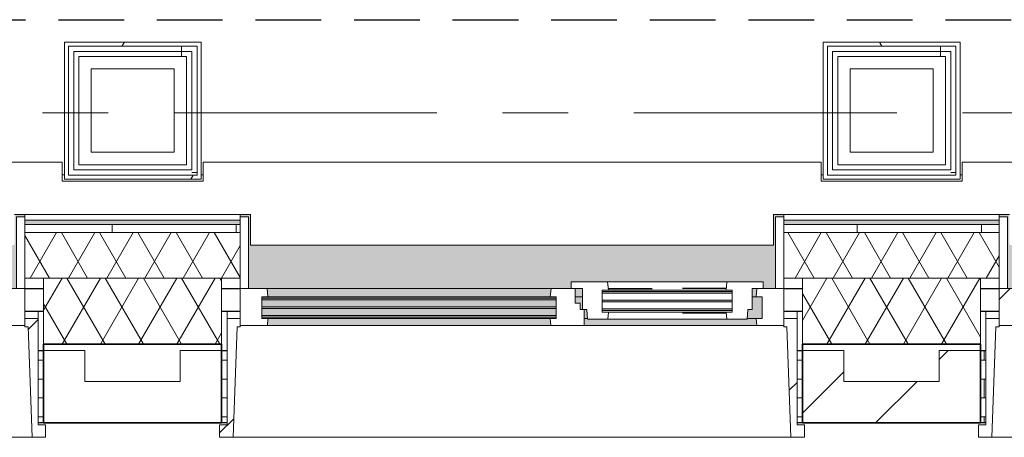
# Model space of a CAD drawing. Extents: x 3165 to 57695, y -7842 to 39081.
# Tile 71 of 248: x 39077 to 41456, y 2043 to 3053. Entities that reach past the tile are written whole.
import ezdxf

# ---------------------------------------------------------------- set-up
doc = ezdxf.new("R2010")
doc.units = 0
doc.header["$LTSCALE"] = 50
for name, pattern in [('HIDDEN2', [4.7625, 3.175, -1.5875]), ('Onderlegger 3e verdieping$0$gestippeld', [6.35, 3.175, -3.175]), ('Onderlegger 3e verdieping$0$stramien', [22.225, 12.7, -3.175, 3.175, -3.175])]:
    doc.linetypes.add(name, pattern=pattern)
doc.layers.get('0').update_dxf_attribs({"linetype": 'CONTINUOUS'})
for name, color, linetype, lineweight in [('Onderlegger 3e verdieping$0$A-FLOR-OTLN', 8, 'CONTINUOUS', 18), ('Onderlegger 3e verdieping$0$A-GLAZ', 8, 'CONTINUOUS', 25), ('Onderlegger 3e verdieping$0$A-GLAZ-GLAS', 8, 'CONTINUOUS', 25), ('Onderlegger 3e verdieping$0$A-WALL', 8, 'CONTINUOUS', 25), ('Onderlegger 3e verdieping$0$A-WALL-PATT', 8, 'CONTINUOUS', 50), ('Onderlegger 3e verdieping$0$I-WALL', 8, 'CONTINUOUS', 25), ('Onderlegger 3e verdieping$0$S-GRID', 8, 'CONTINUOUS', 18)]:
    doc.layers.add(name, color=color, linetype=linetype, lineweight=lineweight)
pattern_1 = [(0, (36681.597, -4943.396), (0, 45.688), []), (90, (36681.6, -4943.4), (-105, 45.688), [45.688, -45.688])]
pattern_2 = [(45, (-38432.93, -2253.2), (-212.132, 212.132), [])]
pattern_3 = [(45, (-40266.26, -2253.2), (-212.132, 212.132), [])]
pattern_4 = [(45, (-42099.6, -2253.2), (-212.132, 212.132), [])]
pattern_5 = [(0, (0, 0), (406.4, 101.6), [33.528, -271.272, 33.528, -271.272, -1625.6]), (0, (0, 0), (406.4, 101.6), [-609.6, 33.528, -576.072, 33.528, -271.272, -711.2]), (0, (0, 0), (406.4, 101.6), [-1524, 33.528, -169.672, 33.528, -474.472]), (120, (152.4, 50.8), (-291.18818, 301.15272), [33.528, -271.272, 33.528, -271.272, -1625.6]), (120, (152.4, 50.8), (-291.18818, 301.15272), [-609.6, 33.528, -576.072, 33.528, -271.272, -711.2]), (120, (152.4, 50.8), (-291.18818, 301.15272), [-1524, 33.528, -169.672, 33.528, -474.472]), (240, (203.2, 254), (-115.21182, -402.75272), [33.528, -271.272, 33.528, -271.272, -1625.6]), (240, (203.2, 254), (-115.21182, -402.75272), [-609.6, 33.528, -576.072, 33.528, -271.272, -711.2]), (240, (203.2, 254), (-115.21182, -402.75272), [-1524, 33.528, -169.672, 33.528, -474.472])]
pattern_6 = [(270, (39117.6, 2999), (500, -7e-12), []), (270, (39067.6, 2999), (500, -7e-12), []), (270, (39017.6, 2999), (500, -7e-12), []), (270, (38967.6, 2999), (500, -7e-12), [])]
pattern_7 = [(270, (40950.9, 2999), (500, -7e-12), []), (270, (40900.9, 2999), (500, -7e-12), []), (270, (40850.9, 2999), (500, -7e-12), []), (270, (40800.9, 2999), (500, -7e-12), [])]

# ---------------------------------------------------------------- blocks, each defined once
blk = doc.blocks.new('Onderlegger 3e verdieping$0$31_KA_Houten kozijn metselwerkgevel met draaiend deel verdieping - 31_KA_Houten kozijn metselwerkgevel met draaiend deel verdieping-V243-Plotview 3e Verdieping - schaal 1 op 100')
at = {"layer": 'Onderlegger 3e verdieping$0$A-GLAZ'}
blk.add_hatch(color=256, dxfattribs=at).paths.add_polyline_path([(607, 150), (636.5, 150), (636.5, 323.5), (656.5, 323.5), (656.5, 328.5), (631.5, 328.5), (631.5, 255), (-631.5, 255), (-631.5, 328.5), (-656.5, 328.5), (-656.5, 323.5), (-636.5, 323.5), (-636.5, 150), (143, 150), (143, 166), (607, 166), (607, 164.5)], flags=0)
at = {"layer": 'Onderlegger 3e verdieping$0$A-GLAZ', "lineweight": 18}
h = blk.add_hatch(dxfattribs=at)
h.set_pattern_fill('FP_416', color=256, style=0, pattern_type=2)
h.set_pattern_definition(pattern_2)
h.paths.add_polyline_path([(-656.5, 150), (-636.5, 150), (-636.5, 323.5), (-656.5, 323.5), (-656.5, 249.3)], flags=0)
h.paths.add_polyline_path([(636.5, 150), (656.5, 150), (656.5, 323.5), (636.5, 323.5), (636.5, 249.3)], flags=0)
at = {"layer": 'Onderlegger 3e verdieping$0$A-GLAZ'}
h = blk.add_hatch(color=256, dxfattribs=at)
h.paths.add_polyline_path([(-589.5, 129.8), (92, 129.8), (94.3, 150), (-591.8, 150)], flags=0)
h.paths.add_polyline_path([(152.5, 129.8), (170, 129.8), (170, 150), (152.5, 150), (152.5, 145.8)], flags=0)
h.paths.add_polyline_path([(580, 129.8), (589.5, 129.8), (591.8, 150), (580, 150), (580, 145.8)], flags=0)
h = blk.add_hatch(color=256, dxfattribs=at)
h.paths.add_polyline_path([(604.5, 77), (604.5, 129.8), (580, 129.8), (580, 99), (569.5, 99), (567.9, 77), (591.8, 77)], flags=0)
h.paths.add_polyline_path([(-76.8, 77), (107, 77), (107, 80.3), (-604.5, 80.3), (-604.5, 77), (-583.6, 77)], flags=0)
h.paths.add_polyline_path([(180.5, 77), (182.1, 77), (180.5, 99), (174, 99), (174, 77)], flags=0)
h.paths.add_polyline_path([(-588.8, 84.3), (107, 84.3), (107, 101.3), (-604.5, 101.3), (-604.5, 84.3), (-591.1, 84.3)], flags=0)
h.paths.add_polyline_path([(165, 99), (170, 99), (170, 129.8), (152.5, 129.8), (152.5, 114), (165, 114), (165, 101.3)], flags=0)
h.paths.add_polyline_path([(-586.9, 105.3), (107, 105.3), (107, 122.3), (-604.5, 122.3), (-604.5, 105.3), (-591.1, 105.3)], flags=0)
h.paths.add_polyline_path([(-595.7, 126.3), (107, 126.3), (107, 129.8), (-604.5, 129.8), (-604.5, 126.3)], flags=0)
at = {"layer": 'Onderlegger 3e verdieping$0$A-GLAZ', "lineweight": 18}
h = blk.add_hatch(dxfattribs=at)
h.set_pattern_fill('FP_416', color=256, style=0, pattern_type=2)
h.set_pattern_definition(pattern_2)
h.paths.add_polyline_path([(-695.7, -210.1), (-673.9, -210.1), (-664.2, 56.9), (-656.5, 56.9), (-656.5, 76.9), (-688.5, 76.9), (-688.5, -180.1), (-706.5, -180.1), (-706.5, -210.1)], flags=0)
at = {"layer": 'Onderlegger 3e verdieping$0$A-GLAZ'}
h = blk.add_hatch(color=256, dxfattribs=at)
h.paths.add_polyline_path([(520.1, 60), (591.1, 60), (589.5, 77), (174, 77), (174, 60), (518.6, 60)], flags=0)
h.paths.add_polyline_path([(-591.1, 60), (93.6, 60), (92, 77), (-589.5, 77)], flags=0)
at = {"layer": 'Onderlegger 3e verdieping$0$A-GLAZ', "lineweight": 18}
h = blk.add_hatch(dxfattribs=at)
h.set_pattern_fill('FP_416', color=256, style=0, pattern_type=2)
h.set_pattern_definition(pattern_2)
h.paths.add_polyline_path([(706.5, -210.1), (706.5, -180.1), (688.5, -180.1), (688.5, 76.9), (656.5, 76.9), (656.5, 56.9), (664.2, 56.9), (673.9, -210.1)], flags=0)
for p, q in [((-656.5, 323.5), (-656.5, 328.5)), ((-636.5, 323.5), (-656.5, 323.5)), ((-656.5, 323.5), (-656.5, 150)), ((-636.5, 150), (-636.5, 323.5)), ((636.5, 323.5), (636.5, 150)), ((656.5, 323.5), (636.5, 323.5)), ((656.5, 328.5), (656.5, 323.5)), ((656.5, 150), (656.5, 323.5)), ((-656.5, 150), (-636.5, 150)), ((-591.8, 150), (-656.5, 150)), ((-656.5, 150), (-656.5, 60)), ((94.3, 150), (-591.8, 150)), ((-589.5, 129.8), (-591.8, 150)), ((94.3, 150), (92, 129.8)), ((143, 150), (94.3, 150)), ((152.5, 114), (152.5, 150)), ((591.8, 150), (589.5, 129.8)), ((656.5, 150), (607, 150)), ((636.5, 150), (656.5, 150)), ((656.5, 60), (656.5, 150)), ((-604.5, 126.3), (-604.5, 129.8)), ((-604.5, 129.8), (-589.5, 129.8)), ((-604.5, 105.3), (-604.5, 122.3)), ((-589.5, 129.8), (92, 129.8)), ((92, 129.8), (107, 129.8)), ((107, 129.8), (107, 126.3)), ((107, 122.3), (107, 105.3)), ((152.5, 129.8), (170, 129.8)), ((580, 129.8), (589.5, 129.8)), ((589.5, 129.8), (604.5, 129.8)), ((604.5, 129.8), (604.5, 77)), ((-604.5, 84.3), (-604.5, 101.3)), ((107, 101.3), (107, 84.3)), ((165, 114), (152.5, 114)), ((165, 99), (165, 114)), ((170, 99), (165, 99)), ((174, 60), (174, 99)), ((-688.5, 94.9), (-688.5, 76.9)), ((-656.5, 76.9), (-688.5, 76.9)), ((-688.5, 76.9), (-688.5, -180.1)), ((-656.5, 56.9), (-656.5, 76.9)), ((-604.5, 77), (-604.5, 80.3)), ((-589.5, 77), (-604.5, 77)), ((-591.1, 60), (-589.5, 77)), ((92, 77), (-589.5, 77)), ((107, 77), (92, 77)), ((92, 77), (93.6, 60)), ((107, 80.3), (107, 77)), ((182.1, 77), (174, 77)), ((589.5, 77), (567.9, 77)), ((604.5, 77), (589.5, 77)), ((589.5, 77), (591.1, 60)), ((656.5, 76.9), (688.5, 76.9)), ((656.5, 56.9), (656.5, 76.9)), ((688.5, 76.9), (688.5, 94.9)), ((688.5, 76.9), (688.5, -180.1)), ((-673.9, -210.1), (-664.2, 56.9)), ((-664.2, 56.9), (-656.5, 56.9)), ((-656.5, 60), (-591.1, 60)), ((-591.1, 60), (93.6, 60)), ((93.6, 60), (174, 60)), ((174, 60), (591.1, 60)), ((591.1, 60), (656.5, 60)), ((664.2, 56.9), (656.5, 56.9)), ((673.9, -210.1), (664.2, 56.9)), ((-688.5, -180.1), (-706.5, -180.1)), ((-706.5, -180.1), (-706.5, -210.1)), ((688.5, -180.1), (706.5, -180.1)), ((706.5, -180.1), (706.5, -210.1)), ((-706.5, -210.1), (-673.9, -210.1)), ((673.9, -210.1), (-673.9, -210.1)), ((706.5, -210.1), (673.9, -210.1))]:
    blk.add_line(p, q, dxfattribs=at)
blk = doc.blocks.new('Onderlegger 3e verdieping$0$31_KA_Houten kozijn metselwerkgevel met draaiend deel verdieping - 31_KA_Houten kozijn metselwerkgevel met draaiend deel verdieping-V245-Plotview 3e Verdieping - schaal 1 op 100')
at = {"layer": 'Onderlegger 3e verdieping$0$A-GLAZ'}
blk.add_hatch(color=256, dxfattribs=at).paths.add_polyline_path([(636.5, 150), (636.5, 323.5), (656.5, 323.5), (656.5, 328.5), (631.5, 328.5), (631.5, 255), (-631.5, 255), (-631.5, 328.5), (-656.5, 328.5), (-656.5, 323.5), (-636.5, 323.5), (-636.5, 150), (143, 150), (143, 166), (607, 166), (607, 150)], flags=0)
at = {"layer": 'Onderlegger 3e verdieping$0$A-GLAZ', "lineweight": 18}
h = blk.add_hatch(dxfattribs=at)
h.set_pattern_fill('FP_418', color=256, style=0, pattern_type=2)
h.set_pattern_definition(pattern_3)
h.paths.add_polyline_path([(591.1, 60), (656.5, 60), (656.5, 150), (591.8, 150), (589.5, 129.8), (604.5, 129.8), (604.5, 77), (589.5, 77)], flags=0)
h.paths.add_polyline_path([(-591.1, 60), (-589.5, 77), (-604.5, 77), (-604.5, 129.8), (-589.5, 129.8), (-591.8, 150), (-656.5, 150), (-656.5, 60)], flags=0)
at = {"layer": 'Onderlegger 3e verdieping$0$A-GLAZ'}
h = blk.add_hatch(color=256, dxfattribs=at)
h.paths.add_polyline_path([(-589.5, 129.8), (92, 129.8), (94.3, 150), (-591.8, 150)], flags=0)
h.paths.add_polyline_path([(152.5, 129.8), (170, 129.8), (170, 150), (152.5, 150), (152.5, 145.8)], flags=0)
h.paths.add_polyline_path([(580, 129.8), (589.5, 129.8), (591.8, 150), (580, 150), (580, 145.8)], flags=0)
h = blk.add_hatch(color=256, dxfattribs=at)
h.paths.add_polyline_path([(604.5, 77), (604.5, 129.8), (580, 129.8), (580, 99), (569.5, 99), (567.9, 77), (591.8, 77)], flags=0)
h.paths.add_polyline_path([(180.5, 77), (182.1, 77), (180.5, 99), (174, 99), (174, 77)], flags=0)
h.paths.add_polyline_path([(-53.6, 77), (107, 77), (107, 80.3), (-604.5, 80.3), (-604.5, 77), (-583.6, 77)], flags=0)
h.paths.add_polyline_path([(-588.8, 84.3), (107, 84.3), (107, 101.3), (-604.5, 101.3), (-604.5, 84.3), (-591.1, 84.3)], flags=0)
h.paths.add_polyline_path([(165, 99), (170, 99), (170, 129.8), (152.5, 129.8), (152.5, 114), (165, 114), (165, 101.3)], flags=0)
h.paths.add_polyline_path([(-586.9, 105.3), (107, 105.3), (107, 122.3), (-604.5, 122.3), (-604.5, 105.3), (-591.1, 105.3)], flags=0)
h.paths.add_polyline_path([(-595.7, 126.3), (107, 126.3), (107, 129.8), (-604.5, 129.8), (-604.5, 126.3)], flags=0)
at = {"layer": 'Onderlegger 3e verdieping$0$A-GLAZ', "lineweight": 18}
h = blk.add_hatch(dxfattribs=at)
h.set_pattern_fill('FP_418', color=256, style=0, pattern_type=2)
h.set_pattern_definition(pattern_3)
h.paths.add_polyline_path([(-706.5, -210.1), (-673.9, -210.1), (-664.2, 56.9), (-656.5, 56.9), (-656.5, 76.9), (-688.5, 76.9), (-688.5, -180.1), (-706.5, -180.1), (-706.5, -183.8)], flags=0)
at = {"layer": 'Onderlegger 3e verdieping$0$A-GLAZ'}
h = blk.add_hatch(color=256, dxfattribs=at)
h.paths.add_polyline_path([(174, 60), (591.1, 60), (589.5, 77), (174, 77)], flags=0)
h.paths.add_polyline_path([(-591.1, 60), (93.6, 60), (92, 77), (-589.5, 77)], flags=0)
at = {"layer": 'Onderlegger 3e verdieping$0$A-GLAZ', "lineweight": 18}
h = blk.add_hatch(dxfattribs=at)
h.set_pattern_fill('FP_418', color=256, style=0, pattern_type=2)
h.set_pattern_definition(pattern_3)
h.paths.add_polyline_path([(706.5, -210.1), (706.5, -180.1), (688.5, -180.1), (688.5, 76.9), (656.5, 76.9), (656.5, 56.9), (664.2, 56.9), (673.9, -210.1)], flags=0)
for p, q in [((-656.5, 323.5), (-656.5, 328.5)), ((-636.5, 323.5), (-656.5, 323.5)), ((-656.5, 323.5), (-656.5, 150)), ((-636.5, 150), (-636.5, 323.5)), ((636.5, 323.5), (636.5, 150)), ((656.5, 323.5), (636.5, 323.5)), ((656.5, 328.5), (656.5, 323.5)), ((656.5, 150), (656.5, 323.5)), ((-656.5, 150), (-636.5, 150)), ((-591.8, 150), (-656.5, 150)), ((-656.5, 150), (-656.5, 60)), ((94.3, 150), (-591.8, 150)), ((-589.5, 129.8), (-591.8, 150)), ((94.3, 150), (92, 129.8)), ((143, 150), (94.3, 150)), ((152.5, 114), (152.5, 150)), ((591.8, 150), (589.5, 129.8)), ((656.5, 150), (607, 150)), ((636.5, 150), (656.5, 150)), ((656.5, 60), (656.5, 150)), ((-604.5, 126.3), (-604.5, 129.8)), ((-604.5, 129.8), (-589.5, 129.8)), ((-604.5, 105.3), (-604.5, 122.3)), ((-589.5, 129.8), (92, 129.8)), ((92, 129.8), (107, 129.8)), ((107, 129.8), (107, 126.3)), ((107, 122.3), (107, 105.3)), ((152.5, 129.8), (170, 129.8)), ((580, 129.8), (589.5, 129.8)), ((589.5, 129.8), (604.5, 129.8)), ((604.5, 129.8), (604.5, 77)), ((-604.5, 84.3), (-604.5, 101.3)), ((107, 101.3), (107, 84.3)), ((165, 114), (152.5, 114)), ((165, 99), (165, 114)), ((170, 99), (165, 99)), ((174, 60), (174, 99)), ((-688.5, 94.9), (-688.5, 76.9)), ((-656.5, 76.9), (-688.5, 76.9)), ((-688.5, 76.9), (-688.5, -180.1)), ((-656.5, 56.9), (-656.5, 76.9)), ((-604.5, 77), (-604.5, 80.3)), ((-589.5, 77), (-604.5, 77)), ((-591.1, 60), (-589.5, 77)), ((92, 77), (-589.5, 77)), ((107, 77), (92, 77)), ((92, 77), (93.6, 60)), ((107, 80.3), (107, 77)), ((182.1, 77), (174, 77)), ((589.5, 77), (567.9, 77)), ((604.5, 77), (589.5, 77)), ((589.5, 77), (591.1, 60)), ((656.5, 76.9), (688.5, 76.9)), ((656.5, 56.9), (656.5, 76.9)), ((688.5, 76.9), (688.5, 94.9)), ((688.5, 76.9), (688.5, -180.1)), ((-673.9, -210.1), (-664.2, 56.9)), ((-664.2, 56.9), (-656.5, 56.9)), ((-656.5, 60), (-591.1, 60)), ((-591.1, 60), (93.6, 60)), ((93.6, 60), (174, 60)), ((174, 60), (591.1, 60)), ((591.1, 60), (656.5, 60)), ((664.2, 56.9), (656.5, 56.9)), ((673.9, -210.1), (664.2, 56.9)), ((-688.5, -180.1), (-706.5, -180.1)), ((-706.5, -180.1), (-706.5, -210.1)), ((688.5, -180.1), (706.5, -180.1)), ((706.5, -180.1), (706.5, -210.1)), ((-706.5, -210.1), (-673.9, -210.1)), ((673.9, -210.1), (-673.9, -210.1)), ((706.5, -210.1), (673.9, -210.1))]:
    blk.add_line(p, q, dxfattribs=at)
blk = doc.blocks.new('Onderlegger 3e verdieping$0$31_KA_Houten kozijn metselwerkgevel triple glas - Type-9950171-Plotview 3e Verdieping - schaal 1 op 100')
at = {"layer": 'Onderlegger 3e verdieping$0$A-GLAZ'}
for points in [[(534.9, 0), (0, 0), (0, -4), (711.5, -3.4), (711.5, 0)], [(711.5, -21), (0, -21), (0, -25), (711.5, -25)], [(0, -42), (0, -46), (711.5, -46), (711.5, -42), (225.5, -42)]]:
    blk.add_hatch(color=256, dxfattribs=at).paths.add_polyline_path(points, flags=0)
at = {"layer": 'Onderlegger 3e verdieping$0$A-GLAZ', "lineweight": 18}
for p, q in [((711.5, 0), (0, 0)), ((0, 0), (0, -4)), ((711.5, -4), (711.5, 0)), ((0, -4), (711.5, -4)), ((711.5, -21), (0, -21)), ((0, -21), (0, -25)), ((711.5, -25), (711.5, -21)), ((0, -25), (711.5, -25)), ((711.5, -42), (0, -42)), ((0, -42), (0, -46)), ((0, -46), (711.5, -46)), ((711.5, -46), (711.5, -42))]:
    blk.add_line(p, q, dxfattribs=at)
blk = doc.blocks.new('Onderlegger 3e verdieping$0$31_KA_Houten kozijn draaiend deel metselwerkgevel - Type-V246-Plotview 3e Verdieping - schaal 1 op 100')
at = {"layer": 'Onderlegger 3e verdieping$0$A-GLAZ', "lineweight": 18}
for p, q in [((60.7, 16), (-27, 16)), ((-27, 16), (-27, 0)), ((63, -4.2), (60.7, 16)), ((349.3, 16), (60.7, 16)), ((349.3, 16), (347, -4.2)), ((437, 16), (349.3, 16)), ((410, 0), (437, 0)), ((437, 0), (437, 16)), ((-27, 0), (0, 0)), ((0, 0), (0, -51)), ((48, -7.5), (48, -4.2)), ((48, -4.2), (63, -4.2)), ((48, -28.5), (48, -11.5)), ((63, -4.2), (347, -4.2)), ((347, -4.2), (362, -4.2)), ((362, -4.2), (362, -7.5)), ((362, -11.5), (362, -28.5)), ((410, -51), (410, 0)), ((48, -49.5), (48, -32.5)), ((362, -32.5), (362, -49.5)), ((0, -51), (10.5, -51)), ((10.5, -51), (12.2, -74)), ((48, -57), (48, -53.5)), ((63, -57), (48, -57)), ((61.4, -74), (63, -57)), ((347, -57), (63, -57)), ((362, -57), (347, -57)), ((347, -57), (348.6, -74)), ((362, -53.5), (362, -57)), ((397.8, -74), (399.5, -51)), ((399.5, -51), (410, -51)), ((12.2, -74), (61.4, -74)), ((61.4, -74), (348.6, -74)), ((348.6, -74), (397.8, -74))]:
    blk.add_line(p, q, dxfattribs=at)
at = {"layer": 'Onderlegger 3e verdieping$0$A-GLAZ', "linetype": 'Onderlegger 3e verdieping$0$gestippeld'}
blk.add_line((347.3, -60), (241.8, -60), dxfattribs=at)
at = {"layer": 'Onderlegger 3e verdieping$0$A-GLAZ-GLAS'}
for p, q in [((62.5, 0), (168.2, 0)), ((347.5, 0), (241.8, 0))]:
    blk.add_line(p, q, dxfattribs=at)
blk = doc.blocks.new('Onderlegger 3e verdieping$0$31_KA_Houten kozijn metselwerkgevel triple glas - Type-9950170-Plotview 3e Verdieping - schaal 1 op 100')
at = {"layer": 'Onderlegger 3e verdieping$0$A-GLAZ'}
for points in [[(277.4, 0), (0, 0), (0, -4), (314, -4), (314, 0)], [(277.4, -21), (0, -21), (0, -25), (314, -25), (314, -21)], [(314, -42), (0, -42), (0, -46), (314, -46)]]:
    blk.add_hatch(color=256, dxfattribs=at).paths.add_polyline_path(points, flags=0)
at = {"layer": 'Onderlegger 3e verdieping$0$A-GLAZ', "lineweight": 18}
for p, q in [((314, 0), (0, 0)), ((0, 0), (0, -4)), ((314, -4), (314, 0)), ((0, -4), (314, -4)), ((314, -21), (0, -21)), ((0, -21), (0, -25)), ((314, -25), (314, -21)), ((0, -25), (314, -25)), ((314, -42), (0, -42)), ((0, -42), (0, -46)), ((0, -46), (314, -46)), ((314, -46), (314, -42))]:
    blk.add_line(p, q, dxfattribs=at)
blk = doc.blocks.new('Onderlegger 3e verdieping$0$31_KA_Houten kozijn metselwerkgevel met draaiend deel verdieping - 31_KA_Houten kozijn metselwerkgevel met draaiend deel verdieping-V248-Plotview 3e Verdieping - schaal 1 op 100')
at = {"layer": 'Onderlegger 3e verdieping$0$A-GLAZ'}
blk.add_hatch(color=256, dxfattribs=at).paths.add_polyline_path([(636.5, 150), (636.5, 323.5), (656.5, 323.5), (656.5, 328.5), (631.5, 328.5), (631.5, 255), (-631.5, 255), (-631.5, 328.5), (-656.5, 328.5), (-656.5, 323.5), (-636.5, 323.5), (-636.5, 150), (143, 150), (143, 166), (607, 166), (607, 150)], flags=0)
at = {"layer": 'Onderlegger 3e verdieping$0$A-GLAZ', "lineweight": 18}
h = blk.add_hatch(dxfattribs=at)
h.set_pattern_fill('FP_420', color=256, style=0, pattern_type=2)
h.set_pattern_definition(pattern_4)
h.paths.add_polyline_path([(-656.5, 150), (-636.5, 150), (-636.5, 323.5), (-656.5, 323.5), (-656.5, 249.3)], flags=0)
h.paths.add_polyline_path([(636.5, 150), (656.5, 150), (656.5, 323.5), (636.5, 323.5), (636.5, 249.3)], flags=0)
h = blk.add_hatch(dxfattribs=at)
h.set_pattern_fill('FP_420', color=256, style=0, pattern_type=2)
h.set_pattern_definition(pattern_4)
h.paths.add_polyline_path([(656.5, 60), (656.5, 150), (591.8, 150), (589.5, 129.8), (604.5, 129.8), (604.5, 77), (589.5, 77), (591.1, 60)], flags=0)
h.paths.add_polyline_path([(-591.1, 60), (-589.5, 77), (-604.5, 77), (-604.5, 129.8), (-589.5, 129.8), (-591.8, 150), (-656.5, 150), (-656.5, 60), (-649.2, 60)], flags=0)
at = {"layer": 'Onderlegger 3e verdieping$0$A-GLAZ'}
h = blk.add_hatch(color=256, dxfattribs=at)
h.paths.add_polyline_path([(589.5, 129.8), (591.8, 150), (580, 150), (580, 129.8), (588.5, 129.8)], flags=0)
h.paths.add_polyline_path([(-30.3, 129.8), (92, 129.8), (94.3, 150), (-591.8, 150), (-589.5, 129.8)], flags=0)
h.paths.add_polyline_path([(152.5, 129.8), (170, 129.8), (170, 150), (152.5, 150), (152.5, 145.8)], flags=0)
at = {"layer": 'Onderlegger 3e verdieping$0$A-GLAZ', "lineweight": 18}
h = blk.add_hatch(dxfattribs=at)
h.set_pattern_fill('FP_420', color=256, style=0, pattern_type=2)
h.set_pattern_definition(pattern_4)
h.paths.add_polyline_path([(174, 60), (174, 99), (165, 99), (165, 114), (152.5, 114), (152.5, 150), (94.3, 150), (92, 129.8), (107, 129.8), (107, 77), (92, 77), (93.6, 60)], flags=0)
at = {"layer": 'Onderlegger 3e verdieping$0$A-GLAZ'}
h = blk.add_hatch(color=256, dxfattribs=at)
h.paths.add_polyline_path([(589.5, 77), (604.5, 77), (604.5, 129.8), (580, 129.8), (580, 99), (569.5, 99), (567.9, 77), (588.5, 77)], flags=0)
h.paths.add_polyline_path([(-604.5, 77), (107, 77), (107, 80.3), (-604.5, 80.3)], flags=0)
h.paths.add_polyline_path([(182.1, 77), (180.5, 99), (174, 99), (174, 77), (180.5, 77)], flags=0)
h.paths.add_polyline_path([(-591.8, 84.3), (107, 84.3), (107, 101.3), (-604.5, 101.3), (-604.5, 84.3)], flags=0)
h.paths.add_polyline_path([(165, 99), (170, 99), (170, 129.8), (152.5, 129.8), (152.5, 114), (165, 114), (165, 101.3)], flags=0)
h.paths.add_polyline_path([(-586.9, 105.3), (107, 105.3), (107, 122.3), (-604.5, 122.3), (-604.5, 105.3), (-591.1, 105.3)], flags=0)
h.paths.add_polyline_path([(-30.3, 126.3), (107, 126.3), (107, 129.8), (-604.5, 129.8), (-604.5, 126.3), (-584.9, 126.3)], flags=0)
h = blk.add_hatch(color=256, dxfattribs=at)
h.paths.add_polyline_path([(591.1, 60), (588.5, 77), (174, 77), (174, 60), (589.5, 60)], flags=0)
h.paths.add_polyline_path([(-591.1, 60), (93.6, 60), (92, 77), (-589.5, 77)], flags=0)
at = {"layer": 'Onderlegger 3e verdieping$0$A-GLAZ', "lineweight": 18}
h = blk.add_hatch(dxfattribs=at)
h.set_pattern_fill('FP_420', color=256, style=0, pattern_type=2)
h.set_pattern_definition(pattern_4)
h.paths.add_polyline_path([(706.5, -210.1), (706.5, -180.1), (688.5, -180.1), (688.5, 76.9), (656.5, 76.9), (656.5, 56.9), (664.2, 56.9), (673.9, -210.1)], flags=0)
for p, q in [((-656.5, 323.5), (-656.5, 328.5)), ((-636.5, 323.5), (-656.5, 323.5)), ((-656.5, 323.5), (-656.5, 150)), ((-636.5, 150), (-636.5, 323.5)), ((636.5, 323.5), (636.5, 150)), ((656.5, 323.5), (636.5, 323.5)), ((656.5, 328.5), (656.5, 323.5)), ((656.5, 150), (656.5, 323.5)), ((-656.5, 150), (-636.5, 150)), ((-591.8, 150), (-656.5, 150)), ((-656.5, 150), (-656.5, 60)), ((94.3, 150), (-591.8, 150)), ((-589.5, 129.8), (-591.8, 150)), ((94.3, 150), (92, 129.8)), ((143, 150), (94.3, 150)), ((152.5, 114), (152.5, 150)), ((591.8, 150), (589.5, 129.8)), ((656.5, 150), (607, 150)), ((636.5, 150), (656.5, 150)), ((656.5, 60), (656.5, 150)), ((-604.5, 126.3), (-604.5, 129.8)), ((-604.5, 129.8), (-589.5, 129.8)), ((-604.5, 105.3), (-604.5, 122.3)), ((-589.5, 129.8), (92, 129.8)), ((92, 129.8), (107, 129.8)), ((107, 129.8), (107, 126.3)), ((107, 122.3), (107, 105.3)), ((152.5, 129.8), (170, 129.8)), ((580, 129.8), (589.5, 129.8)), ((589.5, 129.8), (604.5, 129.8)), ((604.5, 129.8), (604.5, 77)), ((-604.5, 84.3), (-604.5, 101.3)), ((107, 101.3), (107, 84.3)), ((165, 114), (152.5, 114)), ((165, 99), (165, 114)), ((170, 99), (165, 99)), ((174, 60), (174, 99)), ((-688.5, 94.9), (-688.5, 76.9)), ((-656.5, 76.9), (-688.5, 76.9)), ((-688.5, 76.9), (-688.5, -180.1)), ((-656.5, 56.9), (-656.5, 76.9)), ((-604.5, 77), (-604.5, 80.3)), ((-589.5, 77), (-604.5, 77)), ((-591.1, 60), (-589.5, 77)), ((92, 77), (-589.5, 77)), ((107, 77), (92, 77)), ((92, 77), (93.6, 60)), ((107, 80.3), (107, 77)), ((182.1, 77), (174, 77)), ((589.5, 77), (567.9, 77)), ((604.5, 77), (589.5, 77)), ((589.5, 77), (591.1, 60)), ((656.5, 76.9), (688.5, 76.9)), ((656.5, 56.9), (656.5, 76.9)), ((688.5, 76.9), (688.5, 94.9)), ((688.5, 76.9), (688.5, -180.1)), ((-673.9, -210.1), (-664.2, 56.9)), ((-664.2, 56.9), (-656.5, 56.9)), ((-656.5, 60), (-591.1, 60)), ((-591.1, 60), (93.6, 60)), ((93.6, 60), (174, 60)), ((174, 60), (591.1, 60)), ((591.1, 60), (656.5, 60)), ((664.2, 56.9), (656.5, 56.9)), ((673.9, -210.1), (664.2, 56.9)), ((-688.5, -180.1), (-706.5, -180.1)), ((-706.5, -180.1), (-706.5, -210.1)), ((688.5, -180.1), (706.5, -180.1)), ((706.5, -180.1), (706.5, -210.1)), ((-706.5, -210.1), (-673.9, -210.1)), ((673.9, -210.1), (-673.9, -210.1)), ((706.5, -210.1), (673.9, -210.1))]:
    blk.add_line(p, q, dxfattribs=at)
blk = doc.blocks.new('Onderlegger 3e verdieping$0$vensterbank tweede verdieping2 - vensterbank tweede verdieping-12045771-Plotview 3e Verdieping - schaal 1 op 100')
at = {"layer": 'Onderlegger 3e verdieping$0$A-GLAZ', "lineweight": 18}
for p, q in [((39179.9, 2708.2), (37686.9, 2708.2)), ((39179.9, 2662.4), (39179.9, 2708.2)), ((41013.3, 2708.2), (39520.3, 2708.2)), ((39520.3, 2708.2), (39520.3, 2662.4)), ((41013.3, 2662.4), (41013.3, 2708.2)), ((42846.6, 2708.2), (41353.6, 2708.2)), ((41353.6, 2708.2), (41353.6, 2662.4)), ((39520.3, 2662.4), (39179.9, 2662.4)), ((41353.6, 2662.4), (41013.3, 2662.4)), ((39064.4, 2581.7), (39634.8, 2581.7)), ((39634.8, 2581.7), (39634.8, 2508.2)), ((40897.8, 2508.2), (40897.8, 2581.7)), ((40897.8, 2581.7), (41468.1, 2581.7)), ((39634.8, 2508.2), (40897.8, 2508.2))]:
    blk.add_line(p, q, dxfattribs=at)
blk = doc.blocks.new('Onderlegger 3e verdieping')
at = {"layer": 'Onderlegger 3e verdieping$0$A-WALL-PATT', "lineweight": 18}
h = blk.add_hatch(dxfattribs=at)
h.set_pattern_fill('FP_11', color=256, style=0, pattern_type=2)
h.set_pattern_definition(pattern_5)
h.paths.add_polyline_path([(39184.9, 2989), (39505.3, 2989), (39505.3, 2999), (39184.9, 2999)], flags=0)
h = blk.add_hatch(dxfattribs=at)
h.set_pattern_fill('FP_11', color=256, style=0, pattern_type=2)
h.set_pattern_definition(pattern_5)
h.paths.add_polyline_path([(41028.3, 2989), (41338.6, 2989), (41338.6, 2999), (41018.3, 2999), (41018.3, 2989)], flags=0)
h = blk.add_hatch(dxfattribs=at)
h.set_pattern_fill('FP_430', color=256, angle=90, style=0, pattern_type=2)
h.set_pattern_definition(pattern_6)
h.paths.add_polyline_path([(39207.4, 2976.5), (39492.8, 2976.5), (39492.8, 2989), (39194.9, 2989), (39194.9, 2976.5)], flags=0)
h = blk.add_hatch(dxfattribs=at)
h.set_pattern_fill('FP_430', color=256, angle=90, style=0, pattern_type=2)
h.set_pattern_definition(pattern_6)
h.paths.add_polyline_path([(39450.3, 2964), (39480.3, 2964), (39480.3, 2976.5), (39207.4, 2976.5), (39207.4, 2964), (39219.9, 2964)], flags=0)
h = blk.add_hatch(dxfattribs=at)
h.set_pattern_fill('FP_429', color=256, angle=-270, style=0, pattern_type=2)
h.set_pattern_definition([(180, (39515.26, 3033.2), (-1e-12, -500), []), (180, (39515.26, 3083.2), (-1e-12, -500), []), (180, (39515.26, 3133.2), (-1e-12, -500), []), (180, (39515.26, 3183.2), (-1e-12, -500), [])])
h.paths.add_polyline_path([(39505.3, 2677.4), (39505.3, 2989), (39492.8, 2989), (39492.8, 2677.4)], flags=0)
h = blk.add_hatch(dxfattribs=at)
h.set_pattern_fill('FP_434', color=256, angle=90, style=0, pattern_type=2)
h.set_pattern_definition(pattern_7)
h.paths.add_polyline_path([(41028.3, 2976.5), (41326.1, 2976.5), (41326.1, 2989), (41028.3, 2989)], flags=0)
h = blk.add_hatch(dxfattribs=at)
h.set_pattern_fill('FP_434', color=256, angle=90, style=0, pattern_type=2)
h.set_pattern_definition(pattern_7)
h.paths.add_polyline_path([(41053.3, 2964), (41313.6, 2964), (41313.6, 2976.5), (41040.8, 2976.5), (41040.8, 2964)], flags=0)
h = blk.add_hatch(dxfattribs=at)
h.set_pattern_fill('FP_433', color=256, angle=-270, style=0, pattern_type=2)
h.set_pattern_definition([(180, (41348.6, 3033.2), (-1e-12, -500), []), (180, (41348.6, 3083.2), (-1e-12, -500), []), (180, (41348.6, 3133.2), (-1e-12, -500), []), (180, (41348.6, 3183.2), (-1e-12, -500), [])])
h.paths.add_polyline_path([(41338.6, 2677.4), (41338.6, 2989), (41326.1, 2989), (41326.1, 2677.4)], flags=0)
h = blk.add_hatch(dxfattribs=at)
h.set_pattern_fill('FP_11', color=256, style=0, pattern_type=2)
h.set_pattern_definition(pattern_5)
h.paths.add_polyline_path([(39184.9, 2667.4), (39505.3, 2667.4), (39505.3, 2677.4), (39184.9, 2677.4)], flags=0)
h = blk.add_hatch(dxfattribs=at)
h.set_pattern_fill('FP_11', color=256, style=0, pattern_type=2)
h.set_pattern_definition(pattern_5)
h.paths.add_polyline_path([(54137, 2558.2), (54296.6, 2558.2), (54296.6, 2568.2), (53756.1, 2568.2), (53756.1, 2558.2), (53827.5, 2558.2)], flags=0)
h.paths.add_polyline_path([(51922.7, 2558.2), (52443.1, 2558.2), (52443.1, 2568.2), (51922.7, 2568.2)], flags=0)
h.paths.add_polyline_path([(50423.8, 2558.2), (50609.7, 2558.2), (50609.7, 2568.2), (50089.4, 2568.2), (50089.4, 2558.2), (50114.4, 2558.2)], flags=0)
h.paths.add_polyline_path([(48256.1, 2558.2), (48776.4, 2558.2), (48776.4, 2568.2), (48256.1, 2568.2)], flags=0)
h.paths.add_polyline_path([(46710.7, 2558.2), (46943.1, 2558.2), (46943.1, 2568.2), (46422.8, 2568.2), (46422.8, 2558.2)], flags=0)
h.paths.add_polyline_path([(44854.1, 2558.2), (45109.8, 2558.2), (45109.8, 2568.2), (44589.4, 2568.2), (44589.4, 2558.2)], flags=0)
h.paths.add_polyline_path([(43276.4, 2558.2), (43276.4, 2568.2), (42756.1, 2568.2), (42756.1, 2558.2), (42997.6, 2558.2)], flags=0)
h.paths.add_polyline_path([(41443.1, 2558.2), (41443.1, 2568.2), (40922.8, 2568.2), (40922.8, 2558.2), (41141, 2558.2)], flags=0)
h.paths.add_polyline_path([(39089.4, 2558.2), (39609.8, 2558.2), (39609.8, 2568.2), (39089.4, 2568.2)], flags=0)
h.paths.add_polyline_path([(37256.6, 2558.2), (37776.4, 2558.2), (37776.4, 2568.2), (37256.6, 2568.2)], flags=0)
h = blk.add_hatch(dxfattribs=at)
h.set_pattern_fill('FP_423', color=256, style=0, pattern_type=2)
h.set_pattern_definition([(90, (0, 0), (-300, 2e-14), [])])
h.paths.add_polyline_path([(54137, 2538.2), (54306.6, 2538.2), (54306.6, 2558.2), (53756.1, 2558.2), (53756.1, 2538.2), (53827.5, 2538.2)], flags=0)
h.paths.add_polyline_path([(52280.4, 2538.2), (52443.1, 2538.2), (52443.1, 2558.2), (51922.7, 2558.2), (51922.7, 2538.2), (51971, 2538.2)], flags=0)
h.paths.add_polyline_path([(50089.4, 2538.2), (50609.7, 2538.2), (50609.7, 2558.2), (50089.4, 2558.2)], flags=0)
h.paths.add_polyline_path([(48567.3, 2538.2), (48776.4, 2538.2), (48776.4, 2558.2), (48256.1, 2558.2), (48256.1, 2538.2), (48257.8, 2538.2)], flags=0)
h.paths.add_polyline_path([(46943.1, 2538.2), (46943.1, 2558.2), (46422.8, 2558.2), (46422.8, 2538.2), (46710.7, 2538.2)], flags=0)
h.paths.add_polyline_path([(44589.4, 2538.2), (45109.8, 2538.2), (45109.8, 2558.2), (44589.4, 2558.2)], flags=0)
h.paths.add_polyline_path([(42997.6, 2538.2), (43276.4, 2538.2), (43276.4, 2558.2), (42756.1, 2558.2), (42756.1, 2538.2)], flags=0)
h.paths.add_polyline_path([(41443.1, 2538.2), (41443.1, 2558.2), (40922.8, 2558.2), (40922.8, 2538.2), (41141, 2538.2)], flags=0)
h.paths.add_polyline_path([(39089.4, 2538.2), (39609.8, 2538.2), (39609.8, 2558.2), (39089.4, 2558.2)], flags=0)
h.paths.add_polyline_path([(37256.6, 2538.2), (37776.4, 2538.2), (37776.4, 2558.2), (37256.6, 2558.2)], flags=0)
h = blk.add_hatch(dxfattribs=at)
h.set_pattern_fill('FP_427', color=256, angle=60, style=0, pattern_type=2)
h.set_pattern_definition([(60, (45776.6, 2468.2), (-46.182, 80.0104), []), (120, (45869, 2468.2), (-92.382, 0.0104), [])])
h.paths.add_polyline_path([(54326.6, 2428.2), (54326.6, 2538.2), (53756.1, 2538.2), (53756.1, 2428.2), (54306.6, 2428.2)], flags=0)
h.paths.add_polyline_path([(51922.7, 2428.2), (52443.1, 2428.2), (52443.1, 2538.2), (51922.7, 2538.2), (51922.7, 2502.5)], flags=0)
h.paths.add_polyline_path([(50423.8, 2428.2), (50609.7, 2428.2), (50609.7, 2538.2), (50089.4, 2538.2), (50089.4, 2428.2), (50114.4, 2428.2)], flags=0)
h.paths.add_polyline_path([(48256.1, 2428.2), (48776.4, 2428.2), (48776.4, 2538.2), (48256.1, 2538.2), (48256.1, 2502.5)], flags=0)
h.paths.add_polyline_path([(46943.1, 2428.2), (46943.1, 2538.2), (46422.8, 2538.2), (46422.8, 2428.2), (46710.7, 2428.2)], flags=0)
h.paths.add_polyline_path([(45008.8, 2428.2), (45109.8, 2428.2), (45109.8, 2538.2), (44589.4, 2538.2), (44589.4, 2428.2), (44854.1, 2428.2)], flags=0)
h.paths.add_polyline_path([(42997.6, 2428.2), (43276.4, 2428.2), (43276.4, 2538.2), (42756.1, 2538.2), (42756.1, 2428.2)], flags=0)
h.paths.add_polyline_path([(41443.1, 2428.2), (41443.1, 2538.2), (40922.8, 2538.2), (40922.8, 2428.2), (41141, 2428.2)], flags=0)
h.paths.add_polyline_path([(39609.8, 2428.2), (39609.8, 2538.2), (39089.4, 2538.2), (39089.4, 2428.2), (39593.8, 2428.2)], flags=0)
h.paths.add_polyline_path([(37256.6, 2428.2), (37776.4, 2428.2), (37776.4, 2538.2), (37256.6, 2538.2), (37256.6, 2502.5)], flags=0)
h = blk.add_hatch(dxfattribs=at)
h.set_pattern_fill('FP_8', color=256, angle=60, style=0, pattern_type=2)
h.set_pattern_definition([(60, (45559.1, 2118.2), (-46.182, 80.0104), []), (120, (45651.5, 2118.2), (-92.382, 0.0104), [])])
h.paths.add_polyline_path([(54436.6, 2268.2), (54436.6, 2428.2), (53801.1, 2428.2), (53801.1, 2268.2), (53827.5, 2268.2)], flags=0)
h.paths.add_polyline_path([(51971, 2268.2), (52398.1, 2268.2), (52398.1, 2428.2), (51967.7, 2428.2), (51967.7, 2268.2)], flags=0)
h.paths.add_polyline_path([(50134.4, 2268.2), (50564.7, 2268.2), (50564.7, 2428.2), (50134.4, 2428.2)], flags=0)
h.paths.add_polyline_path([(46898.1, 2268.2), (46898.1, 2428.2), (46467.8, 2428.2), (46467.8, 2268.2), (46710.7, 2268.2)], flags=0)
h.paths.add_polyline_path([(48731.4, 2268.2), (48731.4, 2428.2), (48301.1, 2428.2), (48301.1, 2268.2), (48567.3, 2268.2)], flags=0)
h.paths.add_polyline_path([(45008.8, 2268.2), (45064.8, 2268.2), (45064.8, 2428.2), (44634.4, 2428.2), (44634.4, 2268.2), (44854.1, 2268.2)], flags=0)
h.paths.add_polyline_path([(42997.6, 2268.2), (43231.4, 2268.2), (43231.4, 2428.2), (42801.1, 2428.2), (42801.1, 2268.2)], flags=0)
h.paths.add_polyline_path([(41141, 2268.2), (41398.1, 2268.2), (41398.1, 2428.2), (40967.8, 2428.2), (40967.8, 2268.2)], flags=0)
h.paths.add_polyline_path([(39134.4, 2268.2), (39564.8, 2268.2), (39564.8, 2428.2), (39134.4, 2428.2), (39134.4, 2286)], flags=0)
h.paths.add_polyline_path([(37731.4, 2268.2), (37731.4, 2428.2), (37116.6, 2428.2), (37116.6, 2268.2), (37118.4, 2268.2)], flags=0)
h.paths.add_polyline_path([(36786.6, 2268.2), (36786.6, 2428.2), (36681.6, 2428.2), (36681.6, 2268.2)], flags=0)
h = blk.add_hatch(dxfattribs=at)
h.set_pattern_fill('FP_1', color=256, angle=45, style=0, pattern_type=2)
h.set_pattern_definition([(45, (400, -4e-13), (-565.685, 565.685), []), (45, (600, -6e-13), (-565.685, 565.685), [])])
h.paths.add_polyline_path([(54596.6, 2078.2), (54686.6, 2078.2), (54686.6, 2178.2), (53901.1, 2178.2), (53901.1, 2253.2), (53801.1, 2253.2), (53801.1, 2078.2), (54436.6, 2078.2)], flags=0)
h.paths.add_polyline_path([(52398.1, 2078.2), (52398.1, 2253.2), (52298.1, 2253.2), (52298.1, 2178.2), (52067.7, 2178.2), (52067.7, 2253.2), (51967.7, 2253.2), (51967.7, 2078.2), (52280.4, 2078.2)], flags=0)
h.paths.add_polyline_path([(50423.8, 2078.2), (50564.7, 2078.2), (50564.7, 2253.2), (50464.7, 2253.2), (50464.7, 2178.2), (50234.4, 2178.2), (50234.4, 2253.2), (50134.4, 2253.2), (50134.4, 2078.2)], flags=0)
h.paths.add_polyline_path([(46467.8, 2078.2), (46898.1, 2078.2), (46898.1, 2253.2), (46798.1, 2253.2), (46798.1, 2178.2), (46567.8, 2178.2), (46567.8, 2253.2), (46467.8, 2253.2)], flags=0)
h.paths.add_polyline_path([(48731.4, 2078.2), (48731.4, 2253.2), (48631.4, 2253.2), (48631.4, 2178.2), (48401.1, 2178.2), (48401.1, 2253.2), (48301.1, 2253.2), (48301.1, 2078.2), (48567.3, 2078.2)], flags=0)
h.paths.add_polyline_path([(44854.1, 2078.2), (45064.8, 2078.2), (45064.8, 2253.2), (44964.8, 2253.2), (44964.8, 2178.2), (44734.4, 2178.2), (44734.4, 2253.2), (44634.4, 2253.2), (44634.4, 2078.2)], flags=0)
h.paths.add_polyline_path([(42997.6, 2078.2), (43231.4, 2078.2), (43231.4, 2253.2), (43131.4, 2253.2), (43131.4, 2178.2), (42901.1, 2178.2), (42901.1, 2253.2), (42801.1, 2253.2), (42801.1, 2078.2)], flags=0)
h.paths.add_polyline_path([(41398.1, 2078.2), (41398.1, 2253.2), (41298.1, 2253.2), (41298.1, 2178.2), (41067.8, 2178.2), (41067.8, 2253.2), (40967.8, 2253.2), (40967.8, 2078.2), (41141, 2078.2)], flags=0)
h.paths.add_polyline_path([(39284.4, 2078.2), (39564.8, 2078.2), (39564.8, 2253.2), (39464.8, 2253.2), (39464.8, 2178.2), (39234.4, 2178.2), (39234.4, 2253.2), (39134.4, 2253.2), (39134.4, 2078.2)], flags=0)
h.paths.add_polyline_path([(37731.4, 2078.2), (37731.4, 2253.2), (37631.4, 2253.2), (37631.4, 2178.2), (36681.6, 2178.2), (36681.6, 2078.2), (37118.4, 2078.2)], flags=0)
h = blk.add_hatch(dxfattribs=at)
h.set_pattern_fill('FP_9', color=256, style=0, pattern_type=2)
h.set_pattern_definition(pattern_1)
h.paths.add_polyline_path([(39134.4, 2078.2), (39134.4, 2253.2), (39121.4, 2253.2), (39121.4, 2078.2)], flags=0)
h.paths.add_polyline_path([(37737.3, 2078.2), (37744.4, 2078.2), (37744.4, 2253.2), (37731.4, 2253.2), (37731.4, 2078.2)], flags=0)
h = blk.add_hatch(dxfattribs=at)
h.set_pattern_fill('FP_10', color=256, style=0, pattern_type=2)
h.set_pattern_definition(pattern_1)
h.paths.add_polyline_path([(40967.8, 2078.2), (40967.8, 2253.2), (40954.8, 2253.2), (40954.8, 2078.2)], flags=0)
h.paths.add_polyline_path([(39564.8, 2078.2), (39577.8, 2078.2), (39577.8, 2253.2), (39564.8, 2253.2), (39564.8, 2178.2)], flags=0)
h = blk.add_hatch(dxfattribs=at)
h.set_pattern_fill('FP_9', color=256, style=0, pattern_type=2)
h.set_pattern_definition(pattern_1)
h.paths.add_polyline_path([(42801.1, 2078.2), (42801.1, 2253.2), (42788.1, 2253.2), (42788.1, 2078.2)], flags=0)
h.paths.add_polyline_path([(41398.1, 2078.2), (41411.1, 2078.2), (41411.1, 2253.2), (41398.1, 2253.2), (41398.1, 2178.2)], flags=0)
at = {"layer": 'Onderlegger 3e verdieping$0$A-FLOR-OTLN'}
for p, q in [((39179.9, 2678.2), (39184.9, 2678.2)), ((39515.3, 2678.2), (39520.3, 2678.2)), ((41013.3, 2678.2), (41018.3, 2678.2)), ((41348.6, 2678.2), (41353.6, 2678.2))]:
    blk.add_line(p, q, dxfattribs=at)
at = {"layer": 'Onderlegger 3e verdieping$0$A-WALL', "lineweight": 18}
for p, q in [((39134.4, 2428.2), (39134.4, 2268.2)), ((39564.8, 2268.2), (39564.8, 2428.2)), ((40967.8, 2428.2), (40967.8, 2268.2)), ((41398.1, 2268.2), (41398.1, 2428.2)), ((39234.4, 2253.2), (39134.4, 2253.2)), ((39234.4, 2253.2), (39234.4, 2178.2)), ((39564.8, 2253.2), (39464.8, 2253.2)), ((39464.8, 2178.2), (39464.8, 2253.2)), ((41067.8, 2253.2), (40967.8, 2253.2)), ((41067.8, 2253.2), (41067.8, 2178.2)), ((41398.1, 2253.2), (41298.1, 2253.2)), ((41298.1, 2178.2), (41298.1, 2253.2)), ((39234.4, 2178.2), (39464.8, 2178.2)), ((41067.8, 2178.2), (41298.1, 2178.2))]:
    blk.add_line(p, q, dxfattribs=at)
at = {"layer": 'Onderlegger 3e verdieping$0$A-WALL'}
for p, q in [((39089.4, 2403.2), (39134.4, 2403.2)), ((39564.8, 2403.2), (39609.8, 2403.2)), ((40922.8, 2403.2), (40967.8, 2403.2)), ((41398.1, 2403.2), (41443.1, 2403.2)), ((39089.4, 2348.1), (39134.4, 2348.1)), ((39564.8, 2348.1), (39609.8, 2348.1)), ((40922.8, 2348.1), (40967.8, 2348.1)), ((41398.1, 2348.1), (41443.1, 2348.1)), ((39121.4, 2253.2), (39134.4, 2253.2)), ((39564.8, 2253.2), (39577.8, 2253.2)), ((40954.8, 2253.2), (40967.8, 2253.2)), ((41398.1, 2253.2), (41411.1, 2253.2)), ((39134.4, 2078.2), (39121.4, 2078.2)), ((39577.8, 2078.2), (39564.8, 2078.2)), ((40967.8, 2078.2), (40954.8, 2078.2)), ((41411.1, 2078.2), (41398.1, 2078.2))]:
    blk.add_line(p, q, dxfattribs=at)
at = {"layer": 'Onderlegger 3e verdieping$0$A-WALL', "lineweight": 35}
for p, q in [((39134.4, 2268.2), (39134.4, 2078.2)), ((39134.4, 2268.2), (39564.8, 2268.2)), ((39564.8, 2078.2), (39564.8, 2268.2)), ((40967.8, 2268.2), (40967.8, 2078.2)), ((40967.8, 2268.2), (41398.1, 2268.2)), ((41398.1, 2078.2), (41398.1, 2268.2)), ((39134.4, 2078.2), (39564.8, 2078.2)), ((40967.8, 2078.2), (41398.1, 2078.2))]:
    blk.add_line(p, q, dxfattribs=at)
at = {"layer": 'Onderlegger 3e verdieping$0$I-WALL', "lineweight": 18}
for p, q in [((39515.3, 2999), (39184.9, 2999)), ((39184.9, 2999), (39184.9, 2667.4)), ((39515.3, 2667.4), (39515.3, 2999)), ((41348.6, 2999), (41018.3, 2999)), ((41018.3, 2999), (41018.3, 2667.4)), ((41348.6, 2667.4), (41348.6, 2999)), ((39505.3, 2989), (39194.9, 2989)), ((39194.9, 2989), (39194.9, 2677.4)), ((39492.8, 2976.5), (39207.4, 2976.5)), ((39207.4, 2976.5), (39207.4, 2689.9)), ((39492.8, 2976.5), (39492.8, 2689.9)), ((39505.3, 2989), (39505.3, 2677.4)), ((41338.6, 2989), (41028.3, 2989)), ((41028.3, 2989), (41028.3, 2677.4)), ((41326.1, 2976.5), (41040.8, 2976.5)), ((41040.8, 2976.5), (41040.8, 2689.9)), ((41326.1, 2976.5), (41326.1, 2689.9)), ((41338.6, 2989), (41338.6, 2677.4)), ((39480.3, 2964), (39219.9, 2964)), ((39219.9, 2964), (39219.9, 2702.4)), ((39480.3, 2964), (39480.3, 2702.4)), ((41313.6, 2964), (41053.3, 2964)), ((41053.3, 2964), (41053.3, 2702.4)), ((41313.6, 2964), (41313.6, 2702.4)), ((39249.9, 2934), (39450.3, 2934)), ((39249.9, 2732.4), (39249.9, 2934)), ((39450.3, 2934), (39450.3, 2732.4)), ((41083.3, 2934), (41283.6, 2934)), ((41083.3, 2732.4), (41083.3, 2934)), ((41283.6, 2934), (41283.6, 2732.4)), ((39450.3, 2732.4), (39249.9, 2732.4)), ((41283.6, 2732.4), (41083.3, 2732.4)), ((39492.8, 2689.9), (39207.4, 2689.9)), ((39480.3, 2702.4), (39219.9, 2702.4)), ((41326.1, 2689.9), (41040.8, 2689.9)), ((41313.6, 2702.4), (41053.3, 2702.4)), ((39184.9, 2667.4), (39515.3, 2667.4)), ((39505.3, 2677.4), (39194.9, 2677.4)), ((41018.3, 2667.4), (41348.6, 2667.4)), ((41338.6, 2677.4), (41028.3, 2677.4)), ((39609.8, 2568.2), (39089.4, 2568.2)), ((39089.4, 2558.2), (39609.8, 2558.2)), ((41443.1, 2568.2), (40922.8, 2568.2)), ((40922.8, 2558.2), (41443.1, 2558.2)), ((39089.4, 2538.2), (39609.8, 2538.2)), ((40922.8, 2538.2), (41443.1, 2538.2)), ((39089.4, 2428.2), (39609.8, 2428.2)), ((40922.8, 2428.2), (41443.1, 2428.2))]:
    blk.add_line(p, q, dxfattribs=at)
at = {"layer": 'Onderlegger 3e verdieping$0$S-GRID', "linetype": 'Onderlegger 3e verdieping$0$stramien'}
blk.add_line((35004.5, 2828.2), (56107.8, 2828.2), dxfattribs=at)
at = {"layer": 'Onderlegger 3e verdieping$0$A-GLAZ'}
for name, p in [('Onderlegger 3e verdieping$0$vensterbank tweede verdieping2 - vensterbank tweede verdieping-12045771-Plotview 3e Verdieping - schaal 1 op 100', (0, 0)), ('Onderlegger 3e verdieping$0$31_KA_Houten kozijn metselwerkgevel met draaiend deel verdieping - 31_KA_Houten kozijn metselwerkgevel met draaiend deel verdieping-V243-Plotview 3e Verdieping - schaal 1 op 100', (38432.9, 2253.2)), ('Onderlegger 3e verdieping$0$31_KA_Houten kozijn metselwerkgevel met draaiend deel verdieping - 31_KA_Houten kozijn metselwerkgevel met draaiend deel verdieping-V245-Plotview 3e Verdieping - schaal 1 op 100', (40266.3, 2253.2)), ('Onderlegger 3e verdieping$0$31_KA_Houten kozijn metselwerkgevel met draaiend deel verdieping - 31_KA_Houten kozijn metselwerkgevel met draaiend deel verdieping-V248-Plotview 3e Verdieping - schaal 1 op 100', (42099.6, 2253.2)), ('Onderlegger 3e verdieping$0$31_KA_Houten kozijn draaiend deel metselwerkgevel - Type-V246-Plotview 3e Verdieping - schaal 1 op 100', (40436.3, 2403.2)), ('Onderlegger 3e verdieping$0$31_KA_Houten kozijn metselwerkgevel triple glas - Type-9950171-Plotview 3e Verdieping - schaal 1 op 100', (39661.7, 2379.5)), ('Onderlegger 3e verdieping$0$31_KA_Houten kozijn metselwerkgevel triple glas - Type-9950170-Plotview 3e Verdieping - schaal 1 op 100', (40484.3, 2395.7))]:
    blk.add_blockref(name, p, dxfattribs=at)

msp = doc.modelspace()

# ---------------------------------------------------------------- linework, layer by layer
at = {"color": 8, "linetype": 'HIDDEN2'}
msp.add_line((37741.6, 3053.2), (53791.6, 3053.2), dxfattribs=at)

# ---------------------------------------------------------------- block references
msp.add_blockref('Onderlegger 3e verdieping', (0, 0))

doc.saveas('drawing.dxf')
